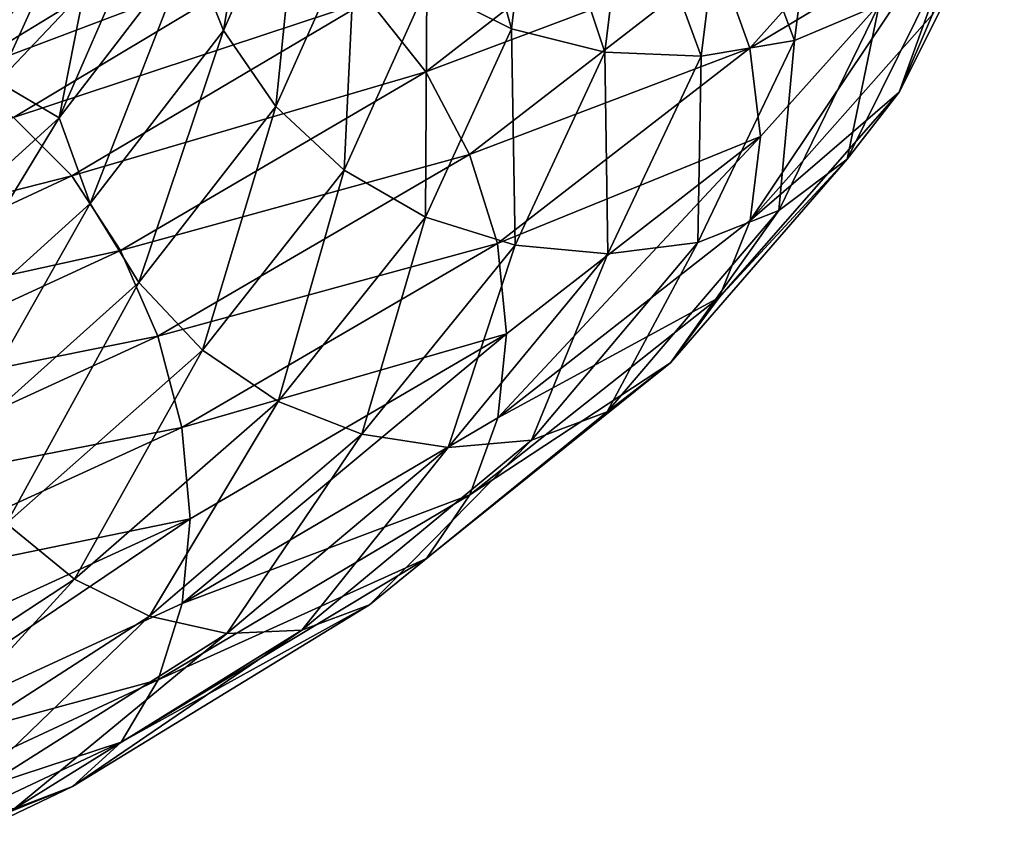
# Model space of a CAD drawing. Header units: metres. Extents: x -80 to 80, y -455 to 95.
# Tile 255 of 256: x 11.76 to 18.48, y -255.44 to -249.96. Entities that reach past the tile are written whole.
import ezdxf

# ---------------------------------------------------------------- set-up
doc = ezdxf.new("R2010")
doc.units = ezdxf.units.M
doc.layers.add('solid_501010_k_01_02', color=7, linetype='CONTINUOUS')

msp = doc.modelspace()

# ---------------------------------------------------------------- linework, layer by layer
at = {"layer": 'solid_501010_k_01_02'}
for points in [[(13.147932, -250.037369, 1137.897949), (12.919432, -249.468918, 1137.988647), (13.441889, -248.281769, 1136.001343)], [(13.67963, -248.833282, 1135.876099), (13.147932, -250.037369, 1137.897949), (13.441889, -248.281769, 1136.001343)], [(10.974701, -250.066544, 1142.192871), (11.271927, -249.632843, 1142.55542), (12.565824, -248.502975, 1140.771118)], [(12.23448, -248.947662, 1140.462646), (10.974701, -250.066544, 1142.192871), (12.565824, -248.502975, 1140.771118)], [(15.115421, -250.025986, 1135.739868), (14.537025, -249.736099, 1135.73877), (14.686333, -248.476883, 1133.521729)], [(15.270669, -248.735352, 1133.429932), (15.115421, -250.025986, 1135.739868), (14.686333, -248.476883, 1133.521729)], [(15.75385, -250.185364, 1135.78894), (15.115421, -250.025986, 1135.739868), (15.270669, -248.735352, 1133.429932)], [(15.915655, -248.86174, 1133.375488), (15.75385, -250.185364, 1135.78894), (15.270669, -248.735352, 1133.429932)], [(16.531099, -249.566162, 1142.633789), (16.743776, -250.157654, 1142.578979), (17.98946, -248.767303, 1139.908569)], [(17.225288, -248.719269, 1133.383789), (17.050169, -250.104858, 1136.010376), (16.58075, -248.856262, 1133.359741)], [(17.98946, -248.767303, 1139.908569), (16.743776, -250.157654, 1142.578979), (18.066961, -249.362152, 1139.772705)], [(17.627693, -249.861343, 1136.171143), (17.050169, -250.104858, 1136.010376), (17.225288, -248.719269, 1133.383789)], [(13.505237, -250.555573, 1137.864502), (13.147932, -250.037369, 1137.897949), (13.67963, -248.833282, 1135.876099)], [(14.051384, -249.328537, 1135.786255), (13.505237, -250.555573, 1137.864502), (13.67963, -248.833282, 1135.876099)], [(16.412184, -250.21228, 1135.880981), (15.75385, -250.185364, 1135.78894), (15.915655, -248.86174, 1133.375488)], [(16.58075, -248.856262, 1133.359741), (16.412184, -250.21228, 1135.880981), (15.915655, -248.86174, 1133.375488)], [(17.050169, -250.104858, 1136.010376), (16.412184, -250.21228, 1135.880981), (16.58075, -248.856262, 1133.359741)], [(10.785194, -250.585205, 1141.890137), (10.974701, -250.066544, 1142.192871), (12.23448, -248.947662, 1140.462646)], [(12.023219, -249.471405, 1140.195557), (10.785194, -250.585205, 1141.890137), (12.23448, -248.947662, 1140.462646)], [(14.14087, -249.830719, 1144.783569), (14.53058, -250.318634, 1144.953857), (16.198536, -249.021317, 1142.608154)], [(16.198536, -249.021317, 1142.608154), (14.53058, -250.318634, 1144.953857), (16.531099, -249.566162, 1142.633789)], [(18.482584, -249.024918, 1136.54895), (17.764206, -250.458878, 1139.337646), (18.112192, -249.491928, 1136.354736)], [(17.991182, -249.927643, 1139.571655), (17.764206, -250.458878, 1139.337646), (18.482584, -249.024918, 1136.54895)], [(10.383543, -250.237076, 1145.050415), (10.822004, -250.226913, 1145.545166), (12.636124, -249.09996, 1143.793945)], [(12.124162, -249.132309, 1143.377319), (10.383543, -250.237076, 1145.050415), (12.636124, -249.09996, 1143.793945)], [(12.636124, -249.09996, 1143.793945), (10.822004, -250.226913, 1145.545166), (13.164412, -249.20961, 1144.183228)], [(9.986635, -250.398178, 1144.558594), (10.383543, -250.237076, 1145.050415), (12.124162, -249.132309, 1143.377319)], [(11.66072, -249.312393, 1142.957031), (9.986635, -250.398178, 1144.558594), (12.124162, -249.132309, 1143.377319)], [(12.024823, -250.633499, 1139.854736), (12.194723, -249.765457, 1139.559814), (12.678206, -249.134338, 1138.544312)], [(12.919432, -249.468918, 1137.988647), (12.024823, -250.633499, 1139.854736), (12.678206, -249.134338, 1138.544312)], [(10.822004, -250.226913, 1145.545166), (11.274448, -250.360641, 1146.01416), (13.164412, -249.20961, 1144.183228)], [(13.164412, -249.20961, 1144.183228), (11.274448, -250.360641, 1146.01416), (13.676728, -249.455292, 1144.521118)], [(13.972003, -250.990891, 1137.891846), (13.505237, -250.555573, 1137.864502), (14.051384, -249.328537, 1135.786255)], [(14.537025, -249.736099, 1135.73877), (13.972003, -250.990891, 1137.891846), (14.051384, -249.328537, 1135.786255)], [(16.743776, -250.157654, 1142.578979), (16.81679, -250.761734, 1142.446899), (18.066961, -249.362152, 1139.772705)], [(18.066961, -249.362152, 1139.772705), (16.74538, -251.333725, 1142.234131), (17.991182, -249.927643, 1139.571655)], [(18.066961, -249.362152, 1139.772705), (16.81679, -250.761734, 1142.446899), (16.74538, -251.333725, 1142.234131)], [(11.274448, -250.360641, 1146.01416), (11.713213, -250.630997, 1146.428589), (13.676728, -249.455292, 1144.521118)], [(13.676728, -249.455292, 1144.521118), (11.713213, -250.630997, 1146.428589), (14.14087, -249.830719, 1144.783569)], [(12.023219, -249.471405, 1140.195557), (10.918674, -250.994705, 1141.438232), (10.785194, -250.585205, 1141.890137)], [(12.023219, -249.471405, 1140.195557), (11.60628, -250.386887, 1140.528076), (10.918674, -250.994705, 1141.438232)], [(12.023219, -249.471405, 1140.195557), (12.194723, -249.765457, 1139.559814), (11.60628, -250.386887, 1140.528076)], [(12.237502, -251.21814, 1139.796753), (12.024823, -250.633499, 1139.854736), (12.919432, -249.468918, 1137.988647)], [(13.147932, -250.037369, 1137.897949), (12.237502, -251.21814, 1139.796753), (12.919432, -249.468918, 1137.988647)], [(18.112192, -249.491928, 1136.354736), (17.408211, -250.914932, 1139.080811), (17.627693, -249.861343, 1136.171143)], [(17.764206, -250.458878, 1139.337646), (17.408211, -250.914932, 1139.080811), (18.112192, -249.491928, 1136.354736)], [(14.53058, -250.318634, 1144.953857), (14.828899, -250.884735, 1145.02771), (16.531099, -249.566162, 1142.633789)], [(16.531099, -249.566162, 1142.633789), (14.828899, -250.884735, 1145.02771), (16.743776, -250.157654, 1142.578979)], [(12.024823, -250.633499, 1139.854736), (11.60628, -250.386887, 1140.528076), (12.194723, -249.765457, 1139.559814)], [(14.527917, -251.311966, 1137.983398), (13.972003, -250.990891, 1137.891846), (14.537025, -249.736099, 1135.73877)], [(15.115421, -250.025986, 1135.739868), (14.527917, -251.311966, 1137.983398), (14.537025, -249.736099, 1135.73877)], [(11.713213, -250.630997, 1146.428589), (12.11072, -251.03035, 1146.759399), (14.14087, -249.830719, 1144.783569)], [(14.14087, -249.830719, 1144.783569), (12.11072, -251.03035, 1146.759399), (14.53058, -250.318634, 1144.953857)], [(17.627693, -249.861343, 1136.171143), (16.942543, -251.266266, 1138.817139), (17.050169, -250.104858, 1136.010376)], [(17.408211, -250.914932, 1139.080811), (16.942543, -251.266266, 1138.817139), (17.627693, -249.861343, 1136.171143)], [(17.991182, -249.927643, 1139.571655), (16.74538, -251.333725, 1142.234131), (17.764206, -250.458878, 1139.337646)], [(12.570065, -251.758362, 1139.816284), (12.237502, -251.21814, 1139.796753), (13.147932, -250.037369, 1137.897949)], [(13.505237, -250.555573, 1137.864502), (12.570065, -251.758362, 1139.816284), (13.147932, -250.037369, 1137.897949)], [(15.141532, -251.50412, 1138.133423), (14.527917, -251.311966, 1137.983398), (15.115421, -250.025986, 1135.739868)], [(15.75385, -250.185364, 1135.78894), (15.141532, -251.50412, 1138.133423), (15.115421, -250.025986, 1135.739868)], [(17.050169, -250.104858, 1136.010376), (16.387466, -251.485245, 1138.562378), (16.412184, -250.21228, 1135.880981)], [(16.942543, -251.266266, 1138.817139), (16.387466, -251.485245, 1138.562378), (17.050169, -250.104858, 1136.010376)], [(14.828899, -250.884735, 1145.02771), (15.019678, -251.492905, 1145.002075), (16.743776, -250.157654, 1142.578979)], [(16.743776, -250.157654, 1142.578979), (15.019678, -251.492905, 1145.002075), (16.81679, -250.761734, 1142.446899)], [(15.774277, -251.563232, 1138.330322), (15.141532, -251.50412, 1138.133423), (15.75385, -250.185364, 1135.78894)], [(16.412184, -250.21228, 1135.880981), (15.774277, -251.563232, 1138.330322), (15.75385, -250.185364, 1135.78894)], [(16.387466, -251.485245, 1138.562378), (15.774277, -251.563232, 1138.330322), (16.412184, -250.21228, 1135.880981)], [(12.11072, -251.03035, 1146.759399), (12.444481, -251.540222, 1146.986084), (14.53058, -250.318634, 1144.953857)], [(14.53058, -250.318634, 1144.953857), (12.444481, -251.540222, 1146.986084), (14.828899, -250.884735, 1145.02771)], [(12.024823, -250.633499, 1139.854736), (10.786633, -251.757309, 1141.542969), (11.60628, -250.386887, 1140.528076)], [(17.764206, -250.458878, 1139.337646), (16.534121, -251.861496, 1141.960693), (17.408211, -250.914932, 1139.080811)], [(16.74538, -251.333725, 1142.234131), (16.534121, -251.861496, 1141.960693), (17.764206, -250.458878, 1139.337646)], [(13.004509, -252.220337, 1139.914429), (12.570065, -251.758362, 1139.816284), (13.505237, -250.555573, 1137.864502)], [(13.972003, -250.990891, 1137.891846), (13.004509, -252.220337, 1139.914429), (13.505237, -250.555573, 1137.864502)], [(11.713213, -250.630997, 1146.428589), (9.414164, -251.717255, 1147.984131), (12.11072, -251.03035, 1146.759399)], [(10.977412, -252.356934, 1141.514526), (10.786633, -251.757309, 1141.542969), (12.024823, -250.633499, 1139.854736)], [(12.237502, -251.21814, 1139.796753), (10.977412, -252.356934, 1141.514526), (12.024823, -250.633499, 1139.854736)], [(15.019678, -251.492905, 1145.002075), (15.082337, -252.108994, 1144.879517), (16.81679, -250.761734, 1142.446899)], [(16.81679, -250.761734, 1142.446899), (15.021116, -252.683243, 1144.649536), (16.74538, -251.333725, 1142.234131)], [(16.81679, -250.761734, 1142.446899), (15.082337, -252.108994, 1144.879517), (15.021116, -252.683243, 1144.649536)], [(12.444481, -251.540222, 1146.986084), (12.699971, -252.125259, 1147.101929), (14.828899, -250.884735, 1145.02771)], [(14.828899, -250.884735, 1145.02771), (12.699971, -252.125259, 1147.101929), (15.019678, -251.492905, 1145.002075)], [(17.408211, -250.914932, 1139.080811), (16.202776, -252.306808, 1141.644531), (16.942543, -251.266266, 1138.817139)], [(16.534121, -251.861496, 1141.960693), (16.202776, -252.306808, 1141.644531), (17.408211, -250.914932, 1139.080811)], [(13.52193, -252.571426, 1140.091309), (13.004509, -252.220337, 1139.914429), (13.972003, -250.990891, 1137.891846)], [(14.527917, -251.311966, 1137.983398), (13.52193, -252.571426, 1140.091309), (13.972003, -250.990891, 1137.891846)], [(9.414164, -251.717255, 1147.984131), (9.733648, -252.137024, 1148.371704), (12.11072, -251.03035, 1146.759399)], [(12.11072, -251.03035, 1146.759399), (9.733648, -252.137024, 1148.371704), (12.444481, -251.540222, 1146.986084)], [(11.275731, -252.917587, 1141.582397), (10.977412, -252.356934, 1141.514526), (12.237502, -251.21814, 1139.796753)], [(12.570065, -251.758362, 1139.816284), (11.275731, -252.917587, 1141.582397), (12.237502, -251.21814, 1139.796753)], [(16.942543, -251.266266, 1138.817139), (15.769354, -252.640579, 1141.305054), (16.387466, -251.485245, 1138.562378)], [(16.202776, -252.306808, 1141.644531), (15.769354, -252.640579, 1141.305054), (16.942543, -251.266266, 1138.817139)], [(14.093054, -252.795151, 1140.336548), (13.52193, -252.571426, 1140.091309), (14.527917, -251.311966, 1137.983398)], [(15.141532, -251.50412, 1138.133423), (14.093054, -252.795151, 1140.336548), (14.527917, -251.311966, 1137.983398)], [(16.74538, -251.333725, 1142.234131), (15.021116, -252.683243, 1144.649536), (16.534121, -251.861496, 1141.960693)], [(9.733648, -252.137024, 1148.371704), (10.001899, -252.665558, 1148.644897), (12.444481, -251.540222, 1146.986084)], [(12.444481, -251.540222, 1146.986084), (10.001899, -252.665558, 1148.644897), (12.699971, -252.125259, 1147.101929)], [(12.699971, -252.125259, 1147.101929), (12.86336, -252.748184, 1147.10144), (15.019678, -251.492905, 1145.002075)], [(15.019678, -251.492905, 1145.002075), (12.86336, -252.748184, 1147.10144), (15.082337, -252.108994, 1144.879517)], [(14.681985, -252.885315, 1140.632568), (14.093054, -252.795151, 1140.336548), (15.141532, -251.50412, 1138.133423)], [(15.774277, -251.563232, 1138.330322), (14.681985, -252.885315, 1140.632568), (15.141532, -251.50412, 1138.133423)], [(16.387466, -251.485245, 1138.562378), (15.252714, -252.835785, 1140.961426), (15.774277, -251.563232, 1138.330322)], [(15.769354, -252.640579, 1141.305054), (15.252714, -252.835785, 1140.961426), (16.387466, -251.485245, 1138.562378)], [(15.252714, -252.835785, 1140.961426), (14.681985, -252.885315, 1140.632568), (15.774277, -251.563232, 1138.330322)], [(11.665441, -253.404358, 1141.744995), (11.275731, -252.917587, 1141.582397), (12.570065, -251.758362, 1139.816284)], [(13.004509, -252.220337, 1139.914429), (11.665441, -253.404358, 1141.744995), (12.570065, -251.758362, 1139.816284)], [(16.534121, -251.861496, 1141.960693), (14.83161, -253.207565, 1144.339722), (16.202776, -252.306808, 1141.644531)], [(15.021116, -252.683243, 1144.649536), (14.83161, -253.207565, 1144.339722), (16.534121, -251.861496, 1141.960693)], [(10.001899, -252.665558, 1148.644897), (10.207242, -253.266617, 1148.795288), (12.699971, -252.125259, 1147.101929)], [(12.699971, -252.125259, 1147.101929), (10.207242, -253.266617, 1148.795288), (12.86336, -252.748184, 1147.10144)], [(12.86336, -252.748184, 1147.10144), (12.918893, -253.371674, 1146.981812), (15.082337, -252.108994, 1144.879517)], [(15.082337, -252.108994, 1144.879517), (12.864594, -253.950897, 1146.741821), (15.021116, -252.683243, 1144.649536)], [(15.082337, -252.108994, 1144.879517), (12.918893, -253.371674, 1146.981812), (12.864594, -253.950897, 1146.741821)], [(12.129582, -253.783401, 1141.999756), (11.665441, -253.404358, 1141.744995), (13.004509, -252.220337, 1139.914429)], [(13.52193, -252.571426, 1140.091309), (12.129582, -253.783401, 1141.999756), (13.004509, -252.220337, 1139.914429)], [(16.202776, -252.306808, 1141.644531), (14.534385, -253.64267, 1143.96936), (15.769354, -252.640579, 1141.305054)], [(14.83161, -253.207565, 1144.339722), (14.534385, -253.64267, 1143.96936), (16.202776, -252.306808, 1141.644531)], [(12.641899, -254.03656, 1142.331909), (12.129582, -253.783401, 1141.999756), (13.52193, -252.571426, 1140.091309)], [(14.093054, -252.795151, 1140.336548), (12.641899, -254.03656, 1142.331909), (13.52193, -252.571426, 1140.091309)], [(15.021116, -252.683243, 1144.649536), (12.864594, -253.950897, 1146.741821), (14.83161, -253.207565, 1144.339722)], [(15.769354, -252.640579, 1141.305054), (14.145591, -253.959885, 1143.560547), (15.252714, -252.835785, 1140.961426)], [(14.534385, -253.64267, 1143.96936), (14.145591, -253.959885, 1143.560547), (15.769354, -252.640579, 1141.305054)], [(10.207242, -253.266617, 1148.795288), (10.338562, -253.901947, 1148.815552), (12.86336, -252.748184, 1147.10144)], [(12.86336, -252.748184, 1147.10144), (10.338562, -253.901947, 1148.815552), (12.918893, -253.371674, 1146.981812)], [(13.170188, -254.155731, 1142.718262), (12.641899, -254.03656, 1142.331909), (14.093054, -252.795151, 1140.336548)], [(14.681985, -252.885315, 1140.632568), (13.170188, -254.155731, 1142.718262), (14.093054, -252.795151, 1140.336548)], [(13.682149, -254.132797, 1143.135742), (13.170188, -254.155731, 1142.718262), (14.681985, -252.885315, 1140.632568)], [(15.252714, -252.835785, 1140.961426), (13.682149, -254.132797, 1143.135742), (14.681985, -252.885315, 1140.632568)], [(14.145591, -253.959885, 1143.560547), (13.682149, -254.132797, 1143.135742), (15.252714, -252.835785, 1140.961426)], [(14.83161, -253.207565, 1144.339722), (12.702292, -254.471924, 1146.400024), (14.534385, -253.64267, 1143.96936)], [(12.864594, -253.950897, 1146.741821), (12.702292, -254.471924, 1146.400024), (14.83161, -253.207565, 1144.339722)], [(10.338562, -253.901947, 1148.815552), (10.380011, -254.534164, 1148.701904), (12.918893, -253.371674, 1146.981812)], [(12.918893, -253.371674, 1146.981812), (10.339552, -255.114761, 1148.449219), (12.864594, -253.950897, 1146.741821)], [(12.918893, -253.371674, 1146.981812), (10.380011, -254.534164, 1148.701904), (10.339552, -255.114761, 1148.449219)], [(12.129582, -253.783401, 1141.999756), (10.388186, -254.926895, 1143.647583), (11.665441, -253.404358, 1141.744995)], [(14.534385, -253.64267, 1143.96936), (12.447739, -254.897644, 1145.981812), (14.145591, -253.959885, 1143.560547)], [(12.702292, -254.471924, 1146.400024), (12.447739, -254.897644, 1145.981812), (14.534385, -253.64267, 1143.96936)], [(10.82695, -255.206436, 1144.055664), (10.388186, -254.926895, 1143.647583), (12.129582, -253.783401, 1141.999756)], [(12.641899, -254.03656, 1142.331909), (10.82695, -255.206436, 1144.055664), (12.129582, -253.783401, 1141.999756)], [(12.864594, -253.950897, 1146.741821), (10.339552, -255.114761, 1148.449219), (12.702292, -254.471924, 1146.400024)], [(14.145591, -253.959885, 1143.560547), (12.114763, -255.19986, 1145.512207), (13.682149, -254.132797, 1143.135742)], [(12.447739, -254.897644, 1145.981812), (12.114763, -255.19986, 1145.512207), (14.145591, -253.959885, 1143.560547)], [(11.279395, -255.351654, 1144.52124), (10.82695, -255.206436, 1144.055664), (12.641899, -254.03656, 1142.331909)], [(13.170188, -254.155731, 1142.718262), (11.279395, -255.351654, 1144.52124), (12.641899, -254.03656, 1142.331909)], [(11.717855, -255.352661, 1145.016235), (11.279395, -255.351654, 1144.52124), (13.170188, -254.155731, 1142.718262)], [(13.682149, -254.132797, 1143.135742), (11.717855, -255.352661, 1145.016235), (13.170188, -254.155731, 1142.718262)], [(12.114763, -255.19986, 1145.512207), (11.717855, -255.352661, 1145.016235), (13.682149, -254.132797, 1143.135742)], [(12.702292, -254.471924, 1146.400024), (10.209107, -255.632721, 1148.080444), (12.447739, -254.897644, 1145.981812)], [(10.339552, -255.114761, 1148.449219), (10.209107, -255.632721, 1148.080444), (12.702292, -254.471924, 1146.400024)], [(12.447739, -254.897644, 1145.981812), (10.004518, -256.050232, 1147.622437), (12.114763, -255.19986, 1145.512207)], [(10.209107, -255.632721, 1148.080444), (10.004518, -256.050232, 1147.622437), (12.447739, -254.897644, 1145.981812)], [(12.114763, -255.19986, 1145.512207), (9.736897, -256.339417, 1147.102051), (11.717855, -255.352661, 1145.016235)], [(10.004518, -256.050232, 1147.622437), (9.736897, -256.339417, 1147.102051), (12.114763, -255.19986, 1145.512207)]]:
    msp.add_3dface(points, dxfattribs=at)

doc.saveas('drawing.dxf')
